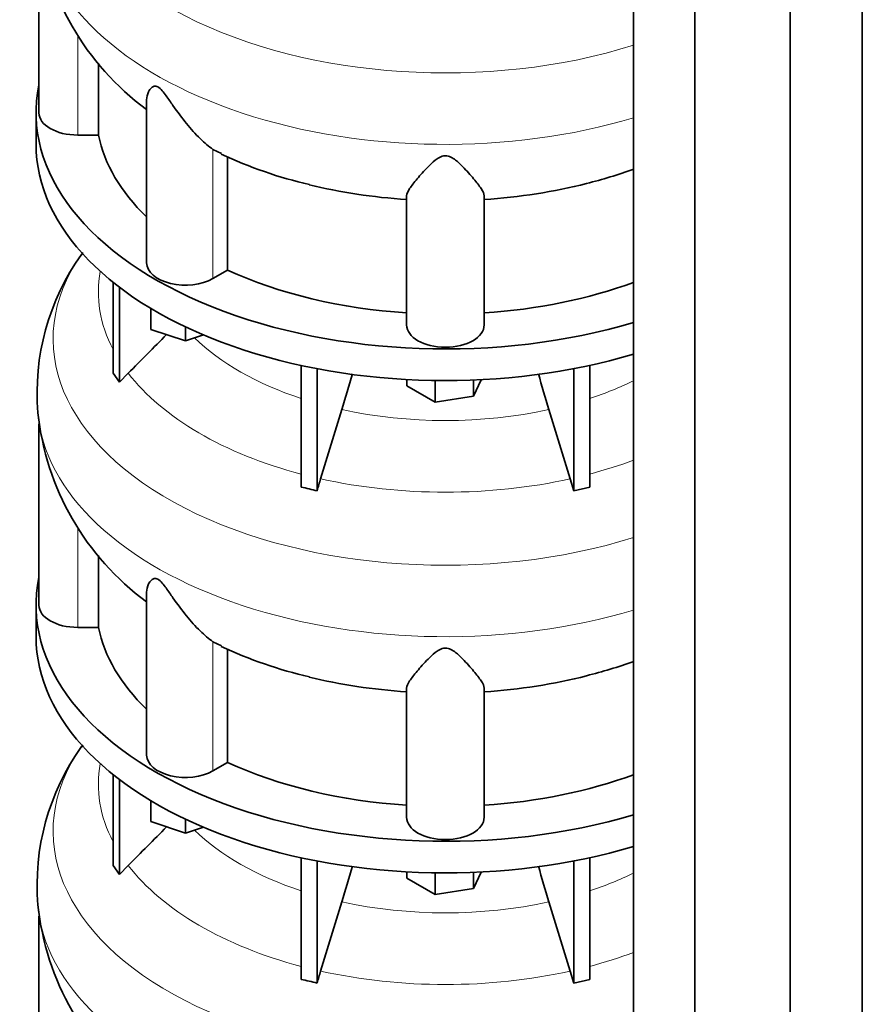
# Model space of a CAD drawing. Header units: millimetres. Extents: x 368 to 1243, y -1891 to 1693.
# Tile 8 of 23: x 946 to 1239, y -1464 to -1121. Entities that reach past the tile are written whole.
import ezdxf

# ---------------------------------------------------------------- set-up
doc = ezdxf.new("R2010")
doc.units = ezdxf.units.MM
doc.layers.add('MID_344-4', color=7, linetype='Continuous')
doc.layers.add('VSI344_DIFFUSORE', color=7, linetype='Continuous')

# ---------------------------------------------------------------- blocks, each defined once
blk = doc.blocks.new('SE4')
at = {"layer": 'MID_344-4', "color": 7, "linetype": 'Continuous', "lineweight": 35}
for p, q in [((1238.88, -1545.59), (1238.88, -834.57)), ((1213.82, -1564.8), (1213.82, -853.53)), ((1159.27, -857.85), (1159.27, -1569.19)), ((1180.56, -1579.27), (1180.56, -868))]:
    blk.add_line(p, q, dxfattribs=at)
at = {"layer": 'VSI344_DIFFUSORE', "color": 7, "linetype": 'Continuous', "lineweight": 35}
for p, q in [((952.25, -1090.26), (952.25, -1153.36)), ((973, -1161.16), (973, -1136.13)), ((989.74, -1148.87), (989.74, -1205.62)), ((951.25, -1153.36), (951.25, -1164.39)), ((973, -1161.16), (965.75, -1161.16)), ((1015.75, -1167.61), (1012.79, -1166.14)), ((1017.92, -1208.17), (1017.92, -1168.67)), ((1080.25, -1227.26), (1080.25, -1182.27)), ((1107.25, -1227.26), (1107.25, -1182.27)), ((1017.92, -1208.17), (1012.79, -1211.13)), ((978.04, -1244.04), (978.04, -1212.41)), ((980.34, -1247.24), (980.34, -1214.2)), ((991.24, -1228.81), (991.24, -1221.54)), ((1003.24, -1232.81), (991.24, -1228.81)), ((1003.24, -1232.81), (1003.24, -1227.93)), ((1009.48, -1230.73), (1003.24, -1232.81)), ((1043.53, -1283.72), (1043.53, -1241.38)), ((1143.98, -1283.72), (1143.98, -1241.38)), ((978.04, -1244.04), (980.34, -1247.24)), ((980.34, -1247.24), (983.34, -1244.07)), ((1049.07, -1285.05), (1049.07, -1242.51)), ((1138.43, -1285.05), (1138.43, -1242.51)), ((1080.37, -1248.52), (1080.37, -1246.3)), ((1090.16, -1254.18), (1090.16, -1246.63)), ((1106.23, -1246.34), (1103.55, -1252.11)), ((1103.55, -1252.11), (1103.55, -1246.46)), ((1090.16, -1254.18), (1080.37, -1248.52)), ((1103.55, -1252.11), (1090.16, -1254.18)), ((1057.74, -1256.75), (1050.31, -1280.86)), ((952.25, -1261.72), (952.25, -1324.83)), ((1137.19, -1280.86), (1138.43, -1285.05)), ((1138.43, -1285.05), (1143.98, -1283.72)), ((973, -1332.62), (973, -1307.59)), ((989.74, -1320.33), (989.74, -1377.08)), ((951.25, -1324.83), (951.25, -1335.85)), ((973, -1332.62), (965.75, -1332.62)), ((1015.75, -1339.07), (1012.79, -1337.6)), ((1017.92, -1379.63), (1017.92, -1340.14)), ((1080.25, -1398.73), (1080.25, -1353.74)), ((1107.25, -1398.73), (1107.25, -1353.74)), ((1017.92, -1379.63), (1012.79, -1382.6)), ((978.04, -1415.51), (978.04, -1383.87)), ((980.34, -1418.71), (980.34, -1385.66)), ((991.24, -1400.27), (991.24, -1393)), ((1003.24, -1404.27), (991.24, -1400.27)), ((1003.24, -1404.27), (1003.24, -1399.4)), ((1009.48, -1402.19), (1003.24, -1404.27)), ((1043.53, -1455.19), (1043.53, -1412.84)), ((1143.98, -1455.19), (1143.98, -1412.84)), ((978.04, -1415.51), (980.34, -1418.71)), ((980.34, -1418.71), (983.34, -1415.53)), ((1049.07, -1456.51), (1049.07, -1413.97)), ((1138.43, -1456.51), (1138.43, -1413.97)), ((1080.37, -1419.99), (1080.37, -1417.76)), ((1090.16, -1425.64), (1090.16, -1418.1)), ((1106.23, -1417.81), (1103.55, -1423.57)), ((1103.55, -1423.57), (1103.55, -1417.93)), ((1090.16, -1425.64), (1080.37, -1419.99)), ((1103.55, -1423.57), (1090.16, -1425.64)), ((1057.74, -1428.21), (1050.31, -1452.33)), ((952.25, -1433.19), (952.25, -1496.29)), ((1137.19, -1452.33), (1138.43, -1456.51)), ((1138.43, -1456.51), (1143.98, -1455.19))]:
    blk.add_line(p, q, dxfattribs=at)
at = {"layer": 'VSI344_DIFFUSORE', "color": 4, "linetype": 'Continuous', "lineweight": 9}
for p, q in [((965.75, -1161.16), (965.75, -1126.3)), ((1012.79, -1211.13), (1012.79, -1166.14)), ((965.75, -1332.62), (965.75, -1297.76)), ((1012.79, -1382.6), (1012.79, -1337.6))]:
    blk.add_line(p, q, dxfattribs=at)
at = {"layer": 'VSI344_DIFFUSORE', "color": 7, "linetype": 'Continuous', "lineweight": 35}
for centre, radius, start, end in [((1045.67, -1076.32), 94.33, 186.1118, 233.5589), ((1082.4, -1024.45), 158.1, 245.0383, 256.8504), ((1107.58, -1031.89), 150.28, 283.5637, 290.1324), ((1034.71, -1250.97), 83.12, 144.4914, 184.743), ((1063.74, -1270.76), 118.19, 144.4833, 144.9147), ((632.04, -1125.82), 445.37, 342.904, 344.5738), ((1555.46, -1125.82), 445.37, 195.4274, 197.096), ((1045.67, -1247.79), 94.33, 186.1118, 233.5589), ((1252.13, -1342.98), 211.17, 162.8912, 164.0764), ((1013.12, -1423.11), 142.66, 75.4059, 77.6951), ((1082.4, -1195.92), 158.1, 245.0383, 256.8504), ((1107.58, -1203.35), 150.28, 283.5637, 290.1324), ((1034.71, -1422.43), 83.12, 144.4914, 184.743), ((1063.74, -1442.23), 118.19, 144.4833, 144.9147), ((632.04, -1297.28), 445.37, 342.904, 344.5738), ((1555.46, -1297.28), 445.37, 195.4274, 197.096), ((1045.67, -1419.25), 94.33, 186.1118, 233.5589), ((1252.13, -1514.45), 211.17, 162.8912, 164.0764), ((1013.12, -1594.57), 142.66, 75.4059, 77.6951)]:
    blk.add_arc(centre, radius, start, end, dxfattribs=at)
at = {"layer": 'VSI344_DIFFUSORE', "color": 4, "linetype": 'Continuous', "lineweight": 9}
for centre, major_axis, start_param, end_param in [((1093.75, -1060.65), (136.58, 0), 2.761579, 5.212737), ((1093.75, -1082.32), (-142.13, 0), 0.049211, 2.049895), ((1093.75, -1232.11), (136.58, 0), 2.761579, 5.212737), ((1093.75, -1215.79), (120.79, 0), 3.038624, 3.432735), ((1093.75, -1202.02), (-101.4, 0), 0.532702, 1.052595), ((1093.75, -1215.79), (-120.79, 0), 0.417538, 1.141984), ((1093.75, -1202.02), (101.4, 0), -1.052595, -0.868255), ((1093.75, -1253.79), (-142.13, 0), 0.049211, 2.049895), ((1093.75, -1202.02), (-101.4, 0), 1.207688, 1.933905), ((1093.75, -1215.79), (120.79, 0), -1.141984, -0.997489), ((1093.75, -1215.79), (-120.79, 0), 1.202936, 1.938657), ((1093.75, -1403.57), (136.58, 0), 2.761579, 5.212737), ((1093.75, -1387.25), (120.79, 0), 3.038624, 3.432735), ((1093.75, -1373.49), (-101.4, 0), 0.532702, 1.052595), ((1093.75, -1387.25), (-120.79, 0), 0.417538, 1.141984), ((1093.75, -1373.49), (101.4, 0), -1.052595, -0.868255), ((1093.75, -1425.25), (-142.13, 0), 0.049211, 2.049895), ((1093.75, -1373.49), (-101.4, 0), 1.207688, 1.933905), ((1093.75, -1387.25), (120.79, 0), -1.141984, -0.997489), ((1093.75, -1387.25), (-120.79, 0), 1.202936, 1.938657)]:
    blk.add_ellipse(centre, major_axis=major_axis, ratio=0.57735, start_param=start_param, end_param=end_param, dxfattribs=at)
at = {"layer": 'VSI344_DIFFUSORE', "color": 7, "linetype": 'Continuous', "lineweight": 35}
for centre, major_axis, start_param, end_param in [((1093.75, -1153.36), (142.5, 0), 3.023053, 5.190143), ((965.75, -1153.36), (13.5, 0), 3.141604, 4.712389), ((1093.75, -1153.36), (-121.5, 0), 0.111341, 0.543224), ((1093.75, -1164.39), (142.5, 0), 3.141593, 5.190143), ((1093.75, -1113.87), (-121.5, 0), 1.169839, 1.459455), ((1093.75, -1113.87), (121.5, 0), 4.82373, 5.128464), ((1003.24, -1205.62), (13.5, 0), 3.141581, 5.497787), ((1093.75, -1153.36), (-121.5, 0), 0.896739, 1.459455), ((1093.75, -1153.36), (121.5, 0), 4.82373, 5.281941), ((1093.75, -1227.26), (13.5, 0), 3.141593, 6.283185), ((1093.75, -1324.83), (142.5, 0), 3.023053, 5.190143), ((965.75, -1324.83), (13.5, 0), 3.141604, 4.712389), ((1093.75, -1324.83), (-121.5, 0), 0.111341, 0.543224), ((1093.75, -1335.85), (142.5, 0), 3.141593, 5.190143), ((1093.75, -1285.33), (-121.5, 0), 1.169839, 1.459455), ((1093.75, -1285.33), (121.5, 0), 4.82373, 5.128464), ((1003.24, -1377.08), (13.5, 0), 3.141581, 5.497787), ((1093.75, -1324.83), (-121.5, 0), 0.896739, 1.459455), ((1093.75, -1324.83), (121.5, 0), 4.82373, 5.281941), ((1093.75, -1398.73), (13.5, 0), 3.141593, 6.283185)]:
    blk.add_ellipse(centre, major_axis=major_axis, ratio=0.57735, start_param=start_param, end_param=end_param, dxfattribs=at)
for points, knots in [([(1012.79, -1166.14), (1011.42, -1165.16), (1009.9, -1163.88), (1006.77, -1160.81), (1005.16, -1159.04), (1002.02, -1155.19), (1000.47, -1153.09), (998.11, -1149.73), (997.33, -1148.57), (996.07, -1146.85), (995.63, -1146.27), (994.68, -1145.17), (994.14, -1144.65), (993.12, -1144.1), (992.69, -1144.08), (992, -1144.25), (991.73, -1144.42), (991.02, -1145.02), (990.69, -1145.52), (989.96, -1146.95), (989.74, -1147.93), (989.74, -1148.88)], [0, 0, 0, 0, 0.125, 0.125, 0.25, 0.25, 0.375, 0.375, 0.4375, 0.4375, 0.46875, 0.46875, 0.5, 0.5, 0.53125, 0.53125, 0.5625, 0.5625, 0.625, 0.625, 0.7387976, 0.7387976, 0.7387976, 0.7387976]), ([(1107.25, -1182.27), (1107.25, -1181.62), (1106.85, -1180.8), (1105.54, -1178.79), (1104.62, -1177.62), (1102.46, -1175.05), (1101.21, -1173.62), (1098.98, -1171.35), (1098.18, -1170.57), (1096.77, -1169.48), (1096.27, -1169.13), (1095.09, -1168.55), (1094.38, -1168.32), (1092.94, -1168.36), (1092.26, -1168.61), (1091.11, -1169.21), (1090.62, -1169.57), (1089.23, -1170.66), (1088.45, -1171.43), (1086.25, -1173.66), (1085, -1175.1), (1082.84, -1177.67), (1081.95, -1178.81), (1080.66, -1180.79), (1080.25, -1181.63), (1080.25, -1182.27)], [0, 0, 0, 0, 0.125, 0.125, 0.25, 0.25, 0.375, 0.375, 0.4375, 0.4375, 0.46875, 0.46875, 0.5, 0.5, 0.53125, 0.53125, 0.5625, 0.5625, 0.625, 0.625, 0.75, 0.75, 0.875, 0.875, 1, 1, 1, 1]), ([(1012.79, -1337.6), (1011.42, -1336.63), (1009.9, -1335.34), (1006.77, -1332.27), (1005.16, -1330.5), (1002.02, -1326.66), (1000.47, -1324.56), (998.11, -1321.19), (997.33, -1320.04), (996.07, -1318.31), (995.63, -1317.73), (994.68, -1316.64), (994.14, -1316.12), (993.12, -1315.56), (992.69, -1315.55), (992, -1315.71), (991.73, -1315.88), (991.02, -1316.48), (990.69, -1316.98), (989.96, -1318.41), (989.74, -1319.39), (989.74, -1320.34)], [0, 0, 0, 0, 0.125, 0.125, 0.25, 0.25, 0.375, 0.375, 0.4375, 0.4375, 0.46875, 0.46875, 0.5, 0.5, 0.53125, 0.53125, 0.5625, 0.5625, 0.625, 0.625, 0.7387976, 0.7387976, 0.7387976, 0.7387976]), ([(1107.25, -1353.74), (1107.25, -1353.09), (1106.85, -1352.26), (1105.54, -1350.26), (1104.62, -1349.09), (1102.46, -1346.51), (1101.21, -1345.08), (1098.98, -1342.82), (1098.18, -1342.04), (1096.77, -1340.95), (1096.27, -1340.59), (1095.09, -1340.01), (1094.38, -1339.79), (1092.94, -1339.82), (1092.26, -1340.07), (1091.11, -1340.68), (1090.62, -1341.03), (1089.23, -1342.13), (1088.45, -1342.9), (1086.25, -1345.13), (1085, -1346.56), (1082.84, -1349.13), (1081.95, -1350.27), (1080.66, -1352.25), (1080.25, -1353.09), (1080.25, -1353.74)], [0, 0, 0, 0, 0.125, 0.125, 0.25, 0.25, 0.375, 0.375, 0.4375, 0.4375, 0.46875, 0.46875, 0.5, 0.5, 0.53125, 0.53125, 0.5625, 0.5625, 0.625, 0.625, 0.75, 0.75, 0.875, 0.875, 1, 1, 1, 1])]:
    blk.add_open_spline(points, degree=3, knots=knots, dxfattribs=at)
for points in [[(983.34, -1244.07), (987.79, -1239.59), (992.24, -1235.1), (996.69, -1230.62)], [(1129.77, -1256.75), (1132.24, -1264.79), (1134.72, -1272.82), (1137.19, -1280.86)], [(983.34, -1415.53), (987.79, -1411.05), (992.24, -1406.57), (996.69, -1402.09)], [(1129.77, -1428.21), (1132.24, -1436.25), (1134.72, -1444.29), (1137.19, -1452.33)]]:
    blk.add_open_spline(points, degree=3, dxfattribs=at)

msp = doc.modelspace()

# ---------------------------------------------------------------- block references
msp.add_blockref('SE4', (0, 0))

doc.saveas('drawing.dxf')
